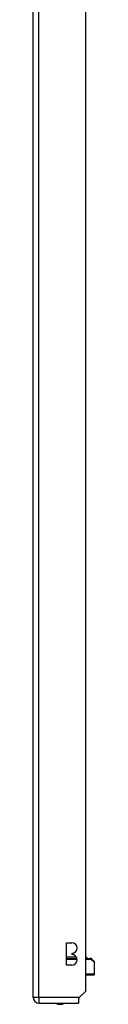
# Model space of a CAD drawing. Header units: inches. Extents: x 11 to 342, y 26 to 169.
# Tile 152 of 218: x 200.91 to 202, y 80.02 to 97.52. Entities that reach past the tile are written whole.
import ezdxf

# ---------------------------------------------------------------- set-up
doc = ezdxf.new("R2010")
doc.units = ezdxf.units.IN
doc.header["$MEASUREMENT"] = 0
doc.layers.add('Visible Edges(ANSI)', color=7, linetype='Continuous', lineweight=25)
doc.layers.add('Visible Tangent Edges(ANSI)', color=7, linetype='Continuous', lineweight=25)

msp = doc.modelspace()

# ---------------------------------------------------------------- linework, layer by layer
at = {"layer": 'Visible Edges(ANSI)'}
for p, q in [((200.908, 80.143), (200.908, 116.863)), ((201.842, 80.26), (201.842, 116.863)), ((201.497, 80.719), (201.497, 81.119)), ((201.497, 81.119), (201.592, 81.119)), ((201.675, 80.86), (201.505, 80.86)), ((201.592, 80.929), (201.592, 80.909)), ((201.497, 80.84), (201.684, 80.84)), ((201.592, 80.719), (201.497, 80.719)), ((201.842, 80.84), (201.92, 80.84)), ((201.923, 80.84), (201.92, 80.84)), ((201.95, 80.829), (201.986, 80.793)), ((201.998, 80.565), (201.998, 80.765)), ((201.978, 80.545), (201.842, 80.545)), ((201.842, 80.26), (201.725, 80.143)), ((201.007, 80.044), (201.708, 80.044)), ((201.725, 80.143), (201.708, 80.126)), ((201.708, 80.126), (201.708, 80.044))]:
    msp.add_line(p, q, dxfattribs=at)
at = {"layer": 'Visible Edges(ANSI)', "flags": 128}
msp.add_lwpolyline([(201.95, 80.829), (201.95, 80.83), (201.949, 80.83), (201.948, 80.831), (201.947, 80.832), (201.946, 80.832), (201.945, 80.833), (201.944, 80.834), (201.943, 80.834), (201.942, 80.835), (201.941, 80.836), (201.94, 80.836), (201.939, 80.837), (201.938, 80.837), (201.937, 80.838), (201.936, 80.838), (201.934, 80.839), (201.933, 80.839), (201.932, 80.839), (201.93, 80.84), (201.929, 80.84), (201.927, 80.84), (201.926, 80.84), (201.924, 80.84), (201.923, 80.84)], dxfattribs=at)
at = {"layer": 'Visible Edges(ANSI)'}
for centre, radius, start, end in [((201.592, 81.024), 0.095, 270, 90), ((201.505, 80.831), 0.0295, 90, 104.107), ((201.592, 80.814), 0.095, 270, 90), ((201.839, 80.831), 0.0295, 19.4712, 83.8614), ((201.959, 80.765), 0.0394, 0, 45), ((201.978, 80.565), 0.0197, 270, 0), ((201.007, 80.143), 0.099, 180, 270), ((201.385, 80.212), 0.188, 243.6399, 296.3601)]:
    msp.add_arc(centre, radius, start, end, dxfattribs=at)
at = {"layer": 'Visible Tangent Edges(ANSI)'}
for p, q in [((201.007, 80.143), (201.007, 116.863)), ((201.687, 80.821), (201.497, 80.821)), ((201.938, 80.821), (201.842, 80.821)), ((201.998, 80.765), (201.938, 80.821)), ((201.842, 80.565), (201.998, 80.565)), ((201.007, 80.143), (200.908, 80.143)), ((201.007, 80.143), (201.007, 80.044)), ((201.725, 80.143), (201.007, 80.143))]:
    msp.add_line(p, q, dxfattribs=at)
at = {"layer": 'Visible Tangent Edges(ANSI)', "flags": 128}
for points in [[(201.938, 80.821), (201.938, 80.821), (201.938, 80.821), (201.938, 80.821), (201.938, 80.821), (201.938, 80.821), (201.938, 80.821), (201.938, 80.821), (201.939, 80.821), (201.939, 80.821), (201.939, 80.822), (201.939, 80.822), (201.939, 80.822), (201.939, 80.822), (201.939, 80.822), (201.939, 80.822), (201.939, 80.822), (201.94, 80.822), (201.94, 80.822), (201.94, 80.822), (201.94, 80.822), (201.94, 80.822), (201.94, 80.822), (201.94, 80.823), (201.94, 80.823)], [(201.94, 80.823), (201.941, 80.823), (201.942, 80.824), (201.943, 80.825), (201.944, 80.825), (201.944, 80.826), (201.945, 80.826), (201.946, 80.827), (201.946, 80.827), (201.947, 80.827), (201.947, 80.827), (201.948, 80.828), (201.948, 80.828), (201.948, 80.828), (201.949, 80.828), (201.949, 80.829), (201.949, 80.829), (201.949, 80.829), (201.95, 80.829), (201.95, 80.829), (201.95, 80.829), (201.95, 80.829), (201.95, 80.829), (201.95, 80.829), (201.95, 80.829)]]:
    msp.add_lwpolyline(points, dxfattribs=at)
at = {"layer": 'Visible Tangent Edges(ANSI)'}
for centre, ratio, start_param in [((201.92, 80.821), 0.880908, 4.712389), ((201.923, 80.821), 0.905633, 4.811348)]:
    msp.add_ellipse(centre, major_axis=(0, 0.0197), ratio=ratio, start_param=start_param, end_param=6.283185, dxfattribs=at)

doc.saveas('drawing.dxf')
